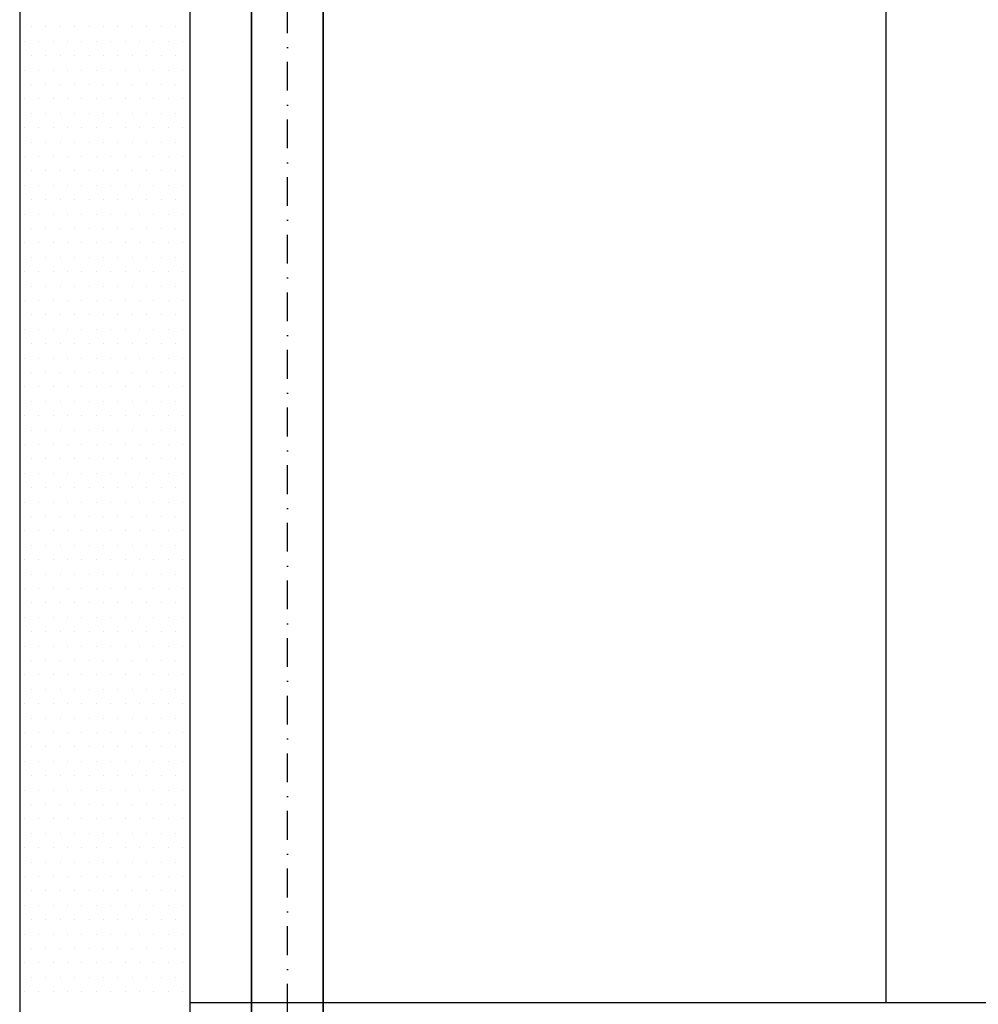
# Model space of a CAD drawing. Header units: millimetres. Extents: x 160938 to 520640, y 9197 to 248394.
# Tile 10 of 137: x 186647 to 190874, y 30330 to 34672. Entities that reach past the tile are written whole.
import ezdxf

# ---------------------------------------------------------------- set-up
doc = ezdxf.new("R2010")
doc.units = ezdxf.units.MM
doc.header["$LTSCALE"] = 10
doc.linetypes.add('DASHDOT', pattern=[25.4, 12.7, -6.35, 0, -6.35])
doc.layers.add('VZT Odvod', color=5, linetype='Continuous', lineweight=35)

# ---------------------------------------------------------------- blocks, each defined once
blk = doc.blocks.new('*U3642', base_point=(0, 157.5))
at = {"color": 0, "linetype": 'ByBlock', "lineweight": -2}
for p, q in [((0, 315), (0, 0)), ((6128.34, 315), (0, 315)), ((6128.34, 0), (6128.34, 315)), ((0, 0), (6128.34, 0))]:
    blk.add_line(p, q, dxfattribs=at)
at = {"color": 40, "linetype": 'DASHDOT', "lineweight": 25}
blk.add_line((0, 157.5), (6128.34, 157.5), dxfattribs=at)

msp = doc.modelspace()

# ---------------------------------------------------------------- linework, layer by layer
for p, q in [((186647.2, 37049.5), (186647.2, 25377.4)), ((187397.2, 36636.4), (187397.2, 25377.4)), ((190467.2, 36368.3), (190467.2, 30338.7)), ((186647.2, 34640.2), (186647.2, 34640.2)), ((186699.4, 34640.2), (186699.4, 34640.2)), ((186762.9, 34640.2), (186762.9, 34640.2)), ((186826.4, 34640.2), (186826.4, 34640.2)), ((186889.9, 34640.2), (186889.9, 34640.2)), ((186953.4, 34640.2), (186953.4, 34640.2)), ((187016.9, 34640.2), (187016.9, 34640.2)), ((187080.4, 34640.2), (187080.4, 34640.2)), ((187143.9, 34640.2), (187143.9, 34640.2)), ((187207.4, 34640.2), (187207.4, 34640.2)), ((187270.9, 34640.2), (187270.9, 34640.2)), ((187334.4, 34640.2), (187334.4, 34640.2)), ((186647.2, 34576.7), (186647.2, 34576.7)), ((186667.7, 34576.7), (186667.7, 34576.7)), ((186731.2, 34576.7), (186731.2, 34576.7)), ((186794.7, 34576.7), (186794.7, 34576.7)), ((186858.2, 34576.7), (186858.2, 34576.7)), ((186921.7, 34576.7), (186921.7, 34576.7)), ((186921.7, 34576.7), (186921.7, 34576.7)), ((186985.2, 34576.7), (186985.2, 34576.7)), ((187048.7, 34576.7), (187048.7, 34576.7)), ((187112.2, 34576.7), (187112.2, 34576.7)), ((187175.7, 34576.7), (187175.7, 34576.7)), ((187239.2, 34576.7), (187239.2, 34576.7)), ((187302.7, 34576.7), (187302.7, 34576.7)), ((187366.2, 34576.7), (187366.2, 34576.7)), ((186647.2, 34513.2), (186647.2, 34513.2)), ((186699.4, 34513.2), (186699.4, 34513.2)), ((186762.9, 34513.2), (186762.9, 34513.2)), ((186826.4, 34513.2), (186826.4, 34513.2)), ((186889.9, 34513.2), (186889.9, 34513.2)), ((186953.4, 34513.2), (186953.4, 34513.2)), ((187016.9, 34513.2), (187016.9, 34513.2)), ((187080.4, 34513.2), (187080.4, 34513.2)), ((187143.9, 34513.2), (187143.9, 34513.2)), ((187207.4, 34513.2), (187207.4, 34513.2)), ((187270.9, 34513.2), (187270.9, 34513.2)), ((187334.4, 34513.2), (187334.4, 34513.2)), ((186647.2, 34449.7), (186647.2, 34449.7)), ((186667.7, 34449.7), (186667.7, 34449.7)), ((186731.2, 34449.7), (186731.2, 34449.7)), ((186794.7, 34449.7), (186794.7, 34449.7)), ((186858.2, 34449.7), (186858.2, 34449.7)), ((186921.7, 34449.7), (186921.7, 34449.7)), ((186985.2, 34449.7), (186985.2, 34449.7)), ((187048.7, 34449.7), (187048.7, 34449.7)), ((187112.2, 34449.7), (187112.2, 34449.7)), ((187175.7, 34449.7), (187175.7, 34449.7)), ((187239.2, 34449.7), (187239.2, 34449.7)), ((187302.7, 34449.7), (187302.7, 34449.7)), ((187366.2, 34449.7), (187366.2, 34449.7)), ((186647.2, 34386.2), (186647.2, 34386.2)), ((186699.4, 34386.2), (186699.4, 34386.2)), ((186762.9, 34386.2), (186762.9, 34386.2)), ((186826.4, 34386.2), (186826.4, 34386.2)), ((186889.9, 34386.2), (186889.9, 34386.2)), ((186953.4, 34386.2), (186953.4, 34386.2)), ((187016.9, 34386.2), (187016.9, 34386.2)), ((187080.4, 34386.2), (187080.4, 34386.2)), ((187143.9, 34386.2), (187143.9, 34386.2)), ((187207.4, 34386.2), (187207.4, 34386.2)), ((187270.9, 34386.2), (187270.9, 34386.2)), ((187334.4, 34386.2), (187334.4, 34386.2)), ((186647.2, 34322.7), (186647.2, 34322.7)), ((186667.7, 34322.7), (186667.7, 34322.7)), ((186731.2, 34322.7), (186731.2, 34322.7)), ((186794.7, 34322.7), (186794.7, 34322.7)), ((186858.2, 34322.7), (186858.2, 34322.7)), ((186921.7, 34322.7), (186921.7, 34322.7)), ((186985.2, 34322.7), (186985.2, 34322.7)), ((187048.7, 34322.7), (187048.7, 34322.7)), ((187112.2, 34322.7), (187112.2, 34322.7)), ((187175.7, 34322.7), (187175.7, 34322.7)), ((187239.2, 34322.7), (187239.2, 34322.7)), ((187302.7, 34322.7), (187302.7, 34322.7)), ((187366.2, 34322.7), (187366.2, 34322.7)), ((186647.2, 34259.2), (186647.2, 34259.2)), ((186699.4, 34259.2), (186699.4, 34259.2)), ((186762.9, 34259.2), (186762.9, 34259.2)), ((186826.4, 34259.2), (186826.4, 34259.2)), ((186889.9, 34259.2), (186889.9, 34259.2)), ((186953.4, 34259.2), (186953.4, 34259.2)), ((187016.9, 34259.2), (187016.9, 34259.2)), ((187016.9, 34259.2), (187016.9, 34259.2)), ((187080.4, 34259.2), (187080.4, 34259.2)), ((187143.9, 34259.2), (187143.9, 34259.2)), ((187207.4, 34259.2), (187207.4, 34259.2)), ((187270.9, 34259.2), (187270.9, 34259.2)), ((187334.4, 34259.2), (187334.4, 34259.2)), ((186647.2, 34195.7), (186647.2, 34195.7)), ((186667.7, 34195.7), (186667.7, 34195.7)), ((186731.2, 34195.7), (186731.2, 34195.7)), ((186794.7, 34195.7), (186794.7, 34195.7)), ((186858.2, 34195.7), (186858.2, 34195.7)), ((186921.7, 34195.7), (186921.7, 34195.7)), ((186985.2, 34195.7), (186985.2, 34195.7)), ((187048.7, 34195.7), (187048.7, 34195.7)), ((187112.2, 34195.7), (187112.2, 34195.7)), ((187175.7, 34195.7), (187175.7, 34195.7)), ((187239.2, 34195.7), (187239.2, 34195.7)), ((187302.7, 34195.7), (187302.7, 34195.7)), ((187366.2, 34195.7), (187366.2, 34195.7)), ((186647.2, 34132.2), (186647.2, 34132.2)), ((186699.4, 34132.2), (186699.4, 34132.2)), ((186762.9, 34132.2), (186762.9, 34132.2)), ((186826.4, 34132.2), (186826.4, 34132.2)), ((186889.9, 34132.2), (186889.9, 34132.2)), ((186953.4, 34132.2), (186953.4, 34132.2)), ((187016.9, 34132.2), (187016.9, 34132.2)), ((187080.4, 34132.2), (187080.4, 34132.2)), ((187143.9, 34132.2), (187143.9, 34132.2)), ((187207.4, 34132.2), (187207.4, 34132.2)), ((187270.9, 34132.2), (187270.9, 34132.2)), ((187334.4, 34132.2), (187334.4, 34132.2)), ((186647.2, 34068.7), (186647.2, 34068.7)), ((186667.7, 34068.7), (186667.7, 34068.7)), ((186731.2, 34068.7), (186731.2, 34068.7)), ((186794.7, 34068.7), (186794.7, 34068.7)), ((186858.2, 34068.7), (186858.2, 34068.7)), ((186921.7, 34068.7), (186921.7, 34068.7)), ((186985.2, 34068.7), (186985.2, 34068.7)), ((187048.7, 34068.7), (187048.7, 34068.7)), ((187112.2, 34068.7), (187112.2, 34068.7)), ((187175.7, 34068.7), (187175.7, 34068.7)), ((187239.2, 34068.7), (187239.2, 34068.7)), ((187302.7, 34068.7), (187302.7, 34068.7)), ((187366.2, 34068.7), (187366.2, 34068.7)), ((186647.2, 34005.2), (186647.2, 34005.2)), ((186699.4, 34005.2), (186699.4, 34005.2)), ((186762.9, 34005.2), (186762.9, 34005.2)), ((186826.4, 34005.2), (186826.4, 34005.2)), ((186889.9, 34005.2), (186889.9, 34005.2)), ((186953.4, 34005.2), (186953.4, 34005.2)), ((187016.9, 34005.2), (187016.9, 34005.2)), ((187080.4, 34005.2), (187080.4, 34005.2)), ((187143.9, 34005.2), (187143.9, 34005.2)), ((187207.4, 34005.2), (187207.4, 34005.2)), ((187270.9, 34005.2), (187270.9, 34005.2)), ((187334.4, 34005.2), (187334.4, 34005.2)), ((186647.2, 33941.7), (186647.2, 33941.7)), ((186667.7, 33941.7), (186667.7, 33941.7)), ((186731.2, 33941.7), (186731.2, 33941.7)), ((186794.7, 33941.7), (186794.7, 33941.7)), ((186858.2, 33941.7), (186858.2, 33941.7)), ((186921.7, 33941.7), (186921.7, 33941.7)), ((186985.2, 33941.7), (186985.2, 33941.7)), ((187048.7, 33941.7), (187048.7, 33941.7)), ((187112.2, 33941.7), (187112.2, 33941.7)), ((187112.2, 33941.7), (187112.2, 33941.7)), ((187175.7, 33941.7), (187175.7, 33941.7)), ((187239.2, 33941.7), (187239.2, 33941.7)), ((187302.7, 33941.7), (187302.7, 33941.7)), ((187366.2, 33941.7), (187366.2, 33941.7)), ((186647.2, 33878.2), (186647.2, 33878.2)), ((186699.4, 33878.2), (186699.4, 33878.2)), ((186762.9, 33878.2), (186762.9, 33878.2)), ((186826.4, 33878.2), (186826.4, 33878.2)), ((186889.9, 33878.2), (186889.9, 33878.2)), ((186953.4, 33878.2), (186953.4, 33878.2)), ((187016.9, 33878.2), (187016.9, 33878.2)), ((187080.4, 33878.2), (187080.4, 33878.2)), ((187143.9, 33878.2), (187143.9, 33878.2)), ((187207.4, 33878.2), (187207.4, 33878.2)), ((187270.9, 33878.2), (187270.9, 33878.2)), ((187334.4, 33878.2), (187334.4, 33878.2)), ((186647.2, 33814.7), (186647.2, 33814.7)), ((186667.7, 33814.7), (186667.7, 33814.7)), ((186731.2, 33814.7), (186731.2, 33814.7)), ((186794.7, 33814.7), (186794.7, 33814.7)), ((186858.2, 33814.7), (186858.2, 33814.7)), ((186921.7, 33814.7), (186921.7, 33814.7)), ((186985.2, 33814.7), (186985.2, 33814.7)), ((187048.7, 33814.7), (187048.7, 33814.7)), ((187112.2, 33814.7), (187112.2, 33814.7)), ((187175.7, 33814.7), (187175.7, 33814.7)), ((187239.2, 33814.7), (187239.2, 33814.7)), ((187302.7, 33814.7), (187302.7, 33814.7)), ((187366.2, 33814.7), (187366.2, 33814.7)), ((186647.2, 33751.2), (186647.2, 33751.2)), ((186699.4, 33751.2), (186699.4, 33751.2)), ((186762.9, 33751.2), (186762.9, 33751.2)), ((186826.4, 33751.2), (186826.4, 33751.2)), ((186889.9, 33751.2), (186889.9, 33751.2)), ((186953.4, 33751.2), (186953.4, 33751.2)), ((187016.9, 33751.2), (187016.9, 33751.2)), ((187080.4, 33751.2), (187080.4, 33751.2)), ((187143.9, 33751.2), (187143.9, 33751.2)), ((187207.4, 33751.2), (187207.4, 33751.2)), ((187270.9, 33751.2), (187270.9, 33751.2)), ((187334.4, 33751.2), (187334.4, 33751.2)), ((186647.2, 33687.7), (186647.2, 33687.7)), ((186667.7, 33687.7), (186667.7, 33687.7)), ((186731.2, 33687.7), (186731.2, 33687.7)), ((186794.7, 33687.7), (186794.7, 33687.7)), ((186858.2, 33687.7), (186858.2, 33687.7)), ((186921.7, 33687.7), (186921.7, 33687.7)), ((186985.2, 33687.7), (186985.2, 33687.7)), ((187048.7, 33687.7), (187048.7, 33687.7)), ((187112.2, 33687.7), (187112.2, 33687.7)), ((187175.7, 33687.7), (187175.7, 33687.7)), ((187239.2, 33687.7), (187239.2, 33687.7)), ((187302.7, 33687.7), (187302.7, 33687.7)), ((187366.2, 33687.7), (187366.2, 33687.7)), ((186647.2, 33624.2), (186647.2, 33624.2)), ((186699.4, 33624.2), (186699.4, 33624.2)), ((186762.9, 33624.2), (186762.9, 33624.2)), ((186826.4, 33624.2), (186826.4, 33624.2)), ((186889.9, 33624.2), (186889.9, 33624.2)), ((186953.4, 33624.2), (186953.4, 33624.2)), ((187016.9, 33624.2), (187016.9, 33624.2)), ((187080.4, 33624.2), (187080.4, 33624.2)), ((187143.9, 33624.2), (187143.9, 33624.2)), ((187207.4, 33624.2), (187207.4, 33624.2)), ((187207.4, 33624.2), (187207.4, 33624.2)), ((187270.9, 33624.2), (187270.9, 33624.2)), ((187334.4, 33624.2), (187334.4, 33624.2)), ((186647.2, 33560.7), (186647.2, 33560.7)), ((186667.7, 33560.7), (186667.7, 33560.7)), ((186731.2, 33560.7), (186731.2, 33560.7)), ((186794.7, 33560.7), (186794.7, 33560.7)), ((186858.2, 33560.7), (186858.2, 33560.7)), ((186921.7, 33560.7), (186921.7, 33560.7)), ((186985.2, 33560.7), (186985.2, 33560.7)), ((187048.7, 33560.7), (187048.7, 33560.7)), ((187112.2, 33560.7), (187112.2, 33560.7)), ((187175.7, 33560.7), (187175.7, 33560.7)), ((187239.2, 33560.7), (187239.2, 33560.7)), ((187302.7, 33560.7), (187302.7, 33560.7)), ((187366.2, 33560.7), (187366.2, 33560.7)), ((186647.2, 33497.2), (186647.2, 33497.2)), ((186699.4, 33497.2), (186699.4, 33497.2)), ((186762.9, 33497.2), (186762.9, 33497.2)), ((186826.4, 33497.2), (186826.4, 33497.2)), ((186889.9, 33497.2), (186889.9, 33497.2)), ((186953.4, 33497.2), (186953.4, 33497.2)), ((187016.9, 33497.2), (187016.9, 33497.2)), ((187080.4, 33497.2), (187080.4, 33497.2)), ((187143.9, 33497.2), (187143.9, 33497.2)), ((187207.4, 33497.2), (187207.4, 33497.2)), ((187270.9, 33497.2), (187270.9, 33497.2)), ((187334.4, 33497.2), (187334.4, 33497.2)), ((186647.2, 33433.7), (186647.2, 33433.7)), ((186667.7, 33433.7), (186667.7, 33433.7)), ((186731.2, 33433.7), (186731.2, 33433.7)), ((186794.7, 33433.7), (186794.7, 33433.7)), ((186858.2, 33433.7), (186858.2, 33433.7)), ((186921.7, 33433.7), (186921.7, 33433.7)), ((186985.2, 33433.7), (186985.2, 33433.7)), ((187048.7, 33433.7), (187048.7, 33433.7)), ((187112.2, 33433.7), (187112.2, 33433.7)), ((187175.7, 33433.7), (187175.7, 33433.7)), ((187239.2, 33433.7), (187239.2, 33433.7)), ((187302.7, 33433.7), (187302.7, 33433.7)), ((187366.2, 33433.7), (187366.2, 33433.7)), ((186647.2, 33370.2), (186647.2, 33370.2)), ((186699.4, 33370.2), (186699.4, 33370.2)), ((186762.9, 33370.2), (186762.9, 33370.2)), ((186826.4, 33370.2), (186826.4, 33370.2)), ((186889.9, 33370.2), (186889.9, 33370.2)), ((186953.4, 33370.2), (186953.4, 33370.2)), ((187016.9, 33370.2), (187016.9, 33370.2)), ((187080.4, 33370.2), (187080.4, 33370.2)), ((187143.9, 33370.2), (187143.9, 33370.2)), ((187207.4, 33370.2), (187207.4, 33370.2)), ((187270.9, 33370.2), (187270.9, 33370.2)), ((187334.4, 33370.2), (187334.4, 33370.2)), ((186647.2, 33306.7), (186647.2, 33306.7)), ((186667.7, 33306.7), (186667.7, 33306.7)), ((186731.2, 33306.7), (186731.2, 33306.7)), ((186794.7, 33306.7), (186794.7, 33306.7)), ((186858.2, 33306.7), (186858.2, 33306.7)), ((186921.7, 33306.7), (186921.7, 33306.7)), ((186985.2, 33306.7), (186985.2, 33306.7)), ((187048.7, 33306.7), (187048.7, 33306.7)), ((187112.2, 33306.7), (187112.2, 33306.7)), ((187175.7, 33306.7), (187175.7, 33306.7)), ((187239.2, 33306.7), (187239.2, 33306.7)), ((187302.7, 33306.7), (187302.7, 33306.7)), ((187302.7, 33306.7), (187302.7, 33306.7)), ((187366.2, 33306.7), (187366.2, 33306.7)), ((186647.2, 33243.2), (186647.2, 33243.2)), ((186699.4, 33243.2), (186699.4, 33243.2)), ((186762.9, 33243.2), (186762.9, 33243.2)), ((186826.4, 33243.2), (186826.4, 33243.2)), ((186889.9, 33243.2), (186889.9, 33243.2)), ((186953.4, 33243.2), (186953.4, 33243.2)), ((187016.9, 33243.2), (187016.9, 33243.2)), ((187080.4, 33243.2), (187080.4, 33243.2)), ((187143.9, 33243.2), (187143.9, 33243.2)), ((187207.4, 33243.2), (187207.4, 33243.2)), ((187270.9, 33243.2), (187270.9, 33243.2)), ((187334.4, 33243.2), (187334.4, 33243.2)), ((186647.2, 33179.7), (186647.2, 33179.7)), ((186667.7, 33179.7), (186667.7, 33179.7)), ((186731.2, 33179.7), (186731.2, 33179.7)), ((186794.7, 33179.7), (186794.7, 33179.7)), ((186858.2, 33179.7), (186858.2, 33179.7)), ((186921.7, 33179.7), (186921.7, 33179.7)), ((186985.2, 33179.7), (186985.2, 33179.7)), ((187048.7, 33179.7), (187048.7, 33179.7)), ((187112.2, 33179.7), (187112.2, 33179.7)), ((187175.7, 33179.7), (187175.7, 33179.7)), ((187239.2, 33179.7), (187239.2, 33179.7)), ((187302.7, 33179.7), (187302.7, 33179.7)), ((187366.2, 33179.7), (187366.2, 33179.7)), ((186647.2, 33116.2), (186647.2, 33116.2)), ((186699.4, 33116.2), (186699.4, 33116.2)), ((186762.9, 33116.2), (186762.9, 33116.2)), ((186826.4, 33116.2), (186826.4, 33116.2)), ((186889.9, 33116.2), (186889.9, 33116.2)), ((186953.4, 33116.2), (186953.4, 33116.2)), ((187016.9, 33116.2), (187016.9, 33116.2)), ((187080.4, 33116.2), (187080.4, 33116.2)), ((187143.9, 33116.2), (187143.9, 33116.2)), ((187207.4, 33116.2), (187207.4, 33116.2)), ((187270.9, 33116.2), (187270.9, 33116.2)), ((187334.4, 33116.2), (187334.4, 33116.2)), ((186647.2, 33052.7), (186647.2, 33052.7)), ((186667.7, 33052.7), (186667.7, 33052.7)), ((186731.2, 33052.7), (186731.2, 33052.7)), ((186794.7, 33052.7), (186794.7, 33052.7)), ((186858.2, 33052.7), (186858.2, 33052.7)), ((186921.7, 33052.7), (186921.7, 33052.7)), ((186985.2, 33052.7), (186985.2, 33052.7)), ((187048.7, 33052.7), (187048.7, 33052.7)), ((187112.2, 33052.7), (187112.2, 33052.7)), ((187175.7, 33052.7), (187175.7, 33052.7)), ((187239.2, 33052.7), (187239.2, 33052.7)), ((187302.7, 33052.7), (187302.7, 33052.7)), ((187366.2, 33052.7), (187366.2, 33052.7)), ((186647.2, 32989.2), (186647.2, 32989.2)), ((186699.4, 32989.2), (186699.4, 32989.2)), ((186762.9, 32989.2), (186762.9, 32989.2)), ((186826.4, 32989.2), (186826.4, 32989.2)), ((186889.9, 32989.2), (186889.9, 32989.2)), ((186953.4, 32989.2), (186953.4, 32989.2)), ((187016.9, 32989.2), (187016.9, 32989.2)), ((187080.4, 32989.2), (187080.4, 32989.2)), ((187143.9, 32989.2), (187143.9, 32989.2)), ((187207.4, 32989.2), (187207.4, 32989.2)), ((187270.9, 32989.2), (187270.9, 32989.2)), ((187334.4, 32989.2), (187334.4, 32989.2)), ((186647.2, 32925.7), (186647.2, 32925.7)), ((186647.2, 32925.7), (186647.2, 32925.7)), ((186667.7, 32925.7), (186667.7, 32925.7)), ((186731.2, 32925.7), (186731.2, 32925.7)), ((186794.7, 32925.7), (186794.7, 32925.7)), ((186858.2, 32925.7), (186858.2, 32925.7)), ((186921.7, 32925.7), (186921.7, 32925.7)), ((186985.2, 32925.7), (186985.2, 32925.7)), ((187048.7, 32925.7), (187048.7, 32925.7)), ((187112.2, 32925.7), (187112.2, 32925.7)), ((187175.7, 32925.7), (187175.7, 32925.7)), ((187239.2, 32925.7), (187239.2, 32925.7)), ((187302.7, 32925.7), (187302.7, 32925.7)), ((187366.2, 32925.7), (187366.2, 32925.7)), ((186647.2, 32862.2), (186647.2, 32862.2)), ((186699.4, 32862.2), (186699.4, 32862.2)), ((186762.9, 32862.2), (186762.9, 32862.2)), ((186826.4, 32862.2), (186826.4, 32862.2)), ((186889.9, 32862.2), (186889.9, 32862.2)), ((186953.4, 32862.2), (186953.4, 32862.2)), ((187016.9, 32862.2), (187016.9, 32862.2)), ((187080.4, 32862.2), (187080.4, 32862.2)), ((187143.9, 32862.2), (187143.9, 32862.2)), ((187207.4, 32862.2), (187207.4, 32862.2)), ((187270.9, 32862.2), (187270.9, 32862.2)), ((187334.4, 32862.2), (187334.4, 32862.2)), ((186647.2, 32798.7), (186647.2, 32798.7)), ((186667.7, 32798.7), (186667.7, 32798.7)), ((186731.2, 32798.7), (186731.2, 32798.7)), ((186794.7, 32798.7), (186794.7, 32798.7)), ((186858.2, 32798.7), (186858.2, 32798.7)), ((186921.7, 32798.7), (186921.7, 32798.7)), ((186985.2, 32798.7), (186985.2, 32798.7)), ((187048.7, 32798.7), (187048.7, 32798.7)), ((187112.2, 32798.7), (187112.2, 32798.7)), ((187175.7, 32798.7), (187175.7, 32798.7)), ((187239.2, 32798.7), (187239.2, 32798.7)), ((187302.7, 32798.7), (187302.7, 32798.7)), ((187366.2, 32798.7), (187366.2, 32798.7)), ((186647.2, 32735.2), (186647.2, 32735.2)), ((186699.4, 32735.2), (186699.4, 32735.2)), ((186762.9, 32735.2), (186762.9, 32735.2)), ((186826.4, 32735.2), (186826.4, 32735.2)), ((186889.9, 32735.2), (186889.9, 32735.2)), ((186953.4, 32735.2), (186953.4, 32735.2)), ((187016.9, 32735.2), (187016.9, 32735.2)), ((187080.4, 32735.2), (187080.4, 32735.2)), ((187143.9, 32735.2), (187143.9, 32735.2)), ((187207.4, 32735.2), (187207.4, 32735.2)), ((187270.9, 32735.2), (187270.9, 32735.2)), ((187334.4, 32735.2), (187334.4, 32735.2)), ((186647.2, 32671.7), (186647.2, 32671.7)), ((186667.7, 32671.7), (186667.7, 32671.7)), ((186731.2, 32671.7), (186731.2, 32671.7)), ((186794.7, 32671.7), (186794.7, 32671.7)), ((186858.2, 32671.7), (186858.2, 32671.7)), ((186921.7, 32671.7), (186921.7, 32671.7)), ((186985.2, 32671.7), (186985.2, 32671.7)), ((187048.7, 32671.7), (187048.7, 32671.7)), ((187112.2, 32671.7), (187112.2, 32671.7)), ((187175.7, 32671.7), (187175.7, 32671.7)), ((187239.2, 32671.7), (187239.2, 32671.7)), ((187302.7, 32671.7), (187302.7, 32671.7)), ((187366.2, 32671.7), (187366.2, 32671.7)), ((186647.2, 32608.2), (186647.2, 32608.2)), ((186699.4, 32608.2), (186699.4, 32608.2)), ((186699.4, 32608.2), (186699.4, 32608.2)), ((186762.9, 32608.2), (186762.9, 32608.2)), ((186826.4, 32608.2), (186826.4, 32608.2)), ((186889.9, 32608.2), (186889.9, 32608.2)), ((186953.4, 32608.2), (186953.4, 32608.2)), ((187016.9, 32608.2), (187016.9, 32608.2)), ((187080.4, 32608.2), (187080.4, 32608.2)), ((187143.9, 32608.2), (187143.9, 32608.2)), ((187207.4, 32608.2), (187207.4, 32608.2)), ((187270.9, 32608.2), (187270.9, 32608.2)), ((187334.4, 32608.2), (187334.4, 32608.2)), ((186647.2, 32544.7), (186647.2, 32544.7)), ((186667.7, 32544.7), (186667.7, 32544.7)), ((186731.2, 32544.7), (186731.2, 32544.7)), ((186794.7, 32544.7), (186794.7, 32544.7)), ((186858.2, 32544.7), (186858.2, 32544.7)), ((186921.7, 32544.7), (186921.7, 32544.7)), ((186985.2, 32544.7), (186985.2, 32544.7)), ((187048.7, 32544.7), (187048.7, 32544.7)), ((187112.2, 32544.7), (187112.2, 32544.7)), ((187175.7, 32544.7), (187175.7, 32544.7)), ((187239.2, 32544.7), (187239.2, 32544.7)), ((187302.7, 32544.7), (187302.7, 32544.7)), ((187366.2, 32544.7), (187366.2, 32544.7)), ((186647.2, 32481.2), (186647.2, 32481.2)), ((186699.4, 32481.2), (186699.4, 32481.2)), ((186762.9, 32481.2), (186762.9, 32481.2)), ((186826.4, 32481.2), (186826.4, 32481.2)), ((186889.9, 32481.2), (186889.9, 32481.2)), ((186953.4, 32481.2), (186953.4, 32481.2)), ((187016.9, 32481.2), (187016.9, 32481.2)), ((187080.4, 32481.2), (187080.4, 32481.2)), ((187143.9, 32481.2), (187143.9, 32481.2)), ((187207.4, 32481.2), (187207.4, 32481.2)), ((187270.9, 32481.2), (187270.9, 32481.2)), ((187334.4, 32481.2), (187334.4, 32481.2)), ((186647.2, 32417.7), (186647.2, 32417.7)), ((186667.7, 32417.7), (186667.7, 32417.7)), ((186731.2, 32417.7), (186731.2, 32417.7)), ((186794.7, 32417.7), (186794.7, 32417.7)), ((186858.2, 32417.7), (186858.2, 32417.7)), ((186921.7, 32417.7), (186921.7, 32417.7)), ((186985.2, 32417.7), (186985.2, 32417.7)), ((187048.7, 32417.7), (187048.7, 32417.7)), ((187112.2, 32417.7), (187112.2, 32417.7)), ((187175.7, 32417.7), (187175.7, 32417.7)), ((187239.2, 32417.7), (187239.2, 32417.7)), ((187302.7, 32417.7), (187302.7, 32417.7)), ((187366.2, 32417.7), (187366.2, 32417.7)), ((186647.2, 32354.2), (186647.2, 32354.2)), ((186699.4, 32354.2), (186699.4, 32354.2)), ((186762.9, 32354.2), (186762.9, 32354.2)), ((186826.4, 32354.2), (186826.4, 32354.2)), ((186889.9, 32354.2), (186889.9, 32354.2)), ((186953.4, 32354.2), (186953.4, 32354.2)), ((187016.9, 32354.2), (187016.9, 32354.2)), ((187080.4, 32354.2), (187080.4, 32354.2)), ((187143.9, 32354.2), (187143.9, 32354.2)), ((187207.4, 32354.2), (187207.4, 32354.2)), ((187270.9, 32354.2), (187270.9, 32354.2)), ((187334.4, 32354.2), (187334.4, 32354.2)), ((186647.2, 32290.7), (186647.2, 32290.7)), ((186667.7, 32290.7), (186667.7, 32290.7)), ((186731.2, 32290.7), (186731.2, 32290.7)), ((186794.7, 32290.7), (186794.7, 32290.7)), ((186794.7, 32290.7), (186794.7, 32290.7)), ((186858.2, 32290.7), (186858.2, 32290.7)), ((186921.7, 32290.7), (186921.7, 32290.7)), ((186985.2, 32290.7), (186985.2, 32290.7)), ((187048.7, 32290.7), (187048.7, 32290.7)), ((187112.2, 32290.7), (187112.2, 32290.7)), ((187175.7, 32290.7), (187175.7, 32290.7)), ((187239.2, 32290.7), (187239.2, 32290.7)), ((187302.7, 32290.7), (187302.7, 32290.7)), ((187366.2, 32290.7), (187366.2, 32290.7)), ((186647.2, 32227.2), (186647.2, 32227.2)), ((186699.4, 32227.2), (186699.4, 32227.2)), ((186762.9, 32227.2), (186762.9, 32227.2)), ((186826.4, 32227.2), (186826.4, 32227.2)), ((186889.9, 32227.2), (186889.9, 32227.2)), ((186953.4, 32227.2), (186953.4, 32227.2)), ((187016.9, 32227.2), (187016.9, 32227.2)), ((187080.4, 32227.2), (187080.4, 32227.2)), ((187143.9, 32227.2), (187143.9, 32227.2)), ((187207.4, 32227.2), (187207.4, 32227.2)), ((187270.9, 32227.2), (187270.9, 32227.2)), ((187334.4, 32227.2), (187334.4, 32227.2)), ((186647.2, 32163.7), (186647.2, 32163.7)), ((186667.7, 32163.7), (186667.7, 32163.7)), ((186731.2, 32163.7), (186731.2, 32163.7)), ((186794.7, 32163.7), (186794.7, 32163.7)), ((186858.2, 32163.7), (186858.2, 32163.7)), ((186921.7, 32163.7), (186921.7, 32163.7)), ((186985.2, 32163.7), (186985.2, 32163.7)), ((187048.7, 32163.7), (187048.7, 32163.7)), ((187112.2, 32163.7), (187112.2, 32163.7)), ((187175.7, 32163.7), (187175.7, 32163.7)), ((187239.2, 32163.7), (187239.2, 32163.7)), ((187302.7, 32163.7), (187302.7, 32163.7)), ((187366.2, 32163.7), (187366.2, 32163.7)), ((186647.2, 32100.2), (186647.2, 32100.2)), ((186699.4, 32100.2), (186699.4, 32100.2)), ((186762.9, 32100.2), (186762.9, 32100.2)), ((186826.4, 32100.2), (186826.4, 32100.2)), ((186889.9, 32100.2), (186889.9, 32100.2)), ((186953.4, 32100.2), (186953.4, 32100.2)), ((187016.9, 32100.2), (187016.9, 32100.2)), ((187080.4, 32100.2), (187080.4, 32100.2)), ((187143.9, 32100.2), (187143.9, 32100.2)), ((187207.4, 32100.2), (187207.4, 32100.2)), ((187270.9, 32100.2), (187270.9, 32100.2)), ((187334.4, 32100.2), (187334.4, 32100.2)), ((186647.2, 32036.7), (186647.2, 32036.7)), ((186667.7, 32036.7), (186667.7, 32036.7)), ((186731.2, 32036.7), (186731.2, 32036.7)), ((186794.7, 32036.7), (186794.7, 32036.7)), ((186858.2, 32036.7), (186858.2, 32036.7)), ((186921.7, 32036.7), (186921.7, 32036.7)), ((186985.2, 32036.7), (186985.2, 32036.7)), ((187048.7, 32036.7), (187048.7, 32036.7)), ((187112.2, 32036.7), (187112.2, 32036.7)), ((187175.7, 32036.7), (187175.7, 32036.7)), ((187239.2, 32036.7), (187239.2, 32036.7)), ((187302.7, 32036.7), (187302.7, 32036.7)), ((187366.2, 32036.7), (187366.2, 32036.7)), ((186647.2, 31973.2), (186647.2, 31973.2)), ((186699.4, 31973.2), (186699.4, 31973.2)), ((186762.9, 31973.2), (186762.9, 31973.2)), ((186826.4, 31973.2), (186826.4, 31973.2)), ((186889.9, 31973.2), (186889.9, 31973.2)), ((186889.9, 31973.2), (186889.9, 31973.2)), ((186953.4, 31973.2), (186953.4, 31973.2)), ((187016.9, 31973.2), (187016.9, 31973.2)), ((187080.4, 31973.2), (187080.4, 31973.2)), ((187143.9, 31973.2), (187143.9, 31973.2)), ((187207.4, 31973.2), (187207.4, 31973.2)), ((187270.9, 31973.2), (187270.9, 31973.2)), ((187334.4, 31973.2), (187334.4, 31973.2)), ((186647.2, 31909.7), (186647.2, 31909.7)), ((186667.7, 31909.7), (186667.7, 31909.7)), ((186731.2, 31909.7), (186731.2, 31909.7)), ((186794.7, 31909.7), (186794.7, 31909.7)), ((186858.2, 31909.7), (186858.2, 31909.7)), ((186921.7, 31909.7), (186921.7, 31909.7)), ((186985.2, 31909.7), (186985.2, 31909.7)), ((187048.7, 31909.7), (187048.7, 31909.7)), ((187112.2, 31909.7), (187112.2, 31909.7)), ((187175.7, 31909.7), (187175.7, 31909.7)), ((187239.2, 31909.7), (187239.2, 31909.7)), ((187302.7, 31909.7), (187302.7, 31909.7)), ((187366.2, 31909.7), (187366.2, 31909.7)), ((186647.2, 31846.2), (186647.2, 31846.2)), ((186699.4, 31846.2), (186699.4, 31846.2)), ((186762.9, 31846.2), (186762.9, 31846.2)), ((186826.4, 31846.2), (186826.4, 31846.2)), ((186889.9, 31846.2), (186889.9, 31846.2)), ((186953.4, 31846.2), (186953.4, 31846.2)), ((187016.9, 31846.2), (187016.9, 31846.2)), ((187080.4, 31846.2), (187080.4, 31846.2)), ((187143.9, 31846.2), (187143.9, 31846.2)), ((187207.4, 31846.2), (187207.4, 31846.2)), ((187270.9, 31846.2), (187270.9, 31846.2)), ((187334.4, 31846.2), (187334.4, 31846.2)), ((186647.2, 31782.7), (186647.2, 31782.7)), ((186667.7, 31782.7), (186667.7, 31782.7)), ((186731.2, 31782.7), (186731.2, 31782.7)), ((186794.7, 31782.7), (186794.7, 31782.7)), ((186858.2, 31782.7), (186858.2, 31782.7)), ((186921.7, 31782.7), (186921.7, 31782.7)), ((186985.2, 31782.7), (186985.2, 31782.7)), ((187048.7, 31782.7), (187048.7, 31782.7)), ((187112.2, 31782.7), (187112.2, 31782.7)), ((187175.7, 31782.7), (187175.7, 31782.7)), ((187239.2, 31782.7), (187239.2, 31782.7)), ((187302.7, 31782.7), (187302.7, 31782.7)), ((187366.2, 31782.7), (187366.2, 31782.7)), ((186647.2, 31719.2), (186647.2, 31719.2)), ((186699.4, 31719.2), (186699.4, 31719.2)), ((186762.9, 31719.2), (186762.9, 31719.2)), ((186826.4, 31719.2), (186826.4, 31719.2)), ((186889.9, 31719.2), (186889.9, 31719.2)), ((186953.4, 31719.2), (186953.4, 31719.2)), ((187016.9, 31719.2), (187016.9, 31719.2)), ((187080.4, 31719.2), (187080.4, 31719.2)), ((187143.9, 31719.2), (187143.9, 31719.2)), ((187207.4, 31719.2), (187207.4, 31719.2)), ((187270.9, 31719.2), (187270.9, 31719.2)), ((187334.4, 31719.2), (187334.4, 31719.2)), ((186647.2, 31655.7), (186647.2, 31655.7)), ((186667.7, 31655.7), (186667.7, 31655.7)), ((186731.2, 31655.7), (186731.2, 31655.7)), ((186794.7, 31655.7), (186794.7, 31655.7)), ((186858.2, 31655.7), (186858.2, 31655.7)), ((186921.7, 31655.7), (186921.7, 31655.7)), ((186985.2, 31655.7), (186985.2, 31655.7)), ((186985.2, 31655.7), (186985.2, 31655.7)), ((187048.7, 31655.7), (187048.7, 31655.7)), ((187112.2, 31655.7), (187112.2, 31655.7)), ((187175.7, 31655.7), (187175.7, 31655.7)), ((187239.2, 31655.7), (187239.2, 31655.7)), ((187302.7, 31655.7), (187302.7, 31655.7)), ((187366.2, 31655.7), (187366.2, 31655.7)), ((186647.2, 31592.2), (186647.2, 31592.2)), ((186699.4, 31592.2), (186699.4, 31592.2)), ((186762.9, 31592.2), (186762.9, 31592.2)), ((186826.4, 31592.2), (186826.4, 31592.2)), ((186889.9, 31592.2), (186889.9, 31592.2)), ((186953.4, 31592.2), (186953.4, 31592.2)), ((187016.9, 31592.2), (187016.9, 31592.2)), ((187080.4, 31592.2), (187080.4, 31592.2)), ((187143.9, 31592.2), (187143.9, 31592.2)), ((187207.4, 31592.2), (187207.4, 31592.2)), ((187270.9, 31592.2), (187270.9, 31592.2)), ((187334.4, 31592.2), (187334.4, 31592.2)), ((186647.2, 31528.7), (186647.2, 31528.7)), ((186667.7, 31528.7), (186667.7, 31528.7)), ((186731.2, 31528.7), (186731.2, 31528.7)), ((186794.7, 31528.7), (186794.7, 31528.7)), ((186858.2, 31528.7), (186858.2, 31528.7)), ((186921.7, 31528.7), (186921.7, 31528.7)), ((186985.2, 31528.7), (186985.2, 31528.7)), ((187048.7, 31528.7), (187048.7, 31528.7)), ((187112.2, 31528.7), (187112.2, 31528.7)), ((187175.7, 31528.7), (187175.7, 31528.7)), ((187239.2, 31528.7), (187239.2, 31528.7)), ((187302.7, 31528.7), (187302.7, 31528.7)), ((187366.2, 31528.7), (187366.2, 31528.7)), ((186647.2, 31465.2), (186647.2, 31465.2)), ((186699.4, 31465.2), (186699.4, 31465.2)), ((186762.9, 31465.2), (186762.9, 31465.2)), ((186826.4, 31465.2), (186826.4, 31465.2)), ((186889.9, 31465.2), (186889.9, 31465.2)), ((186953.4, 31465.2), (186953.4, 31465.2)), ((187016.9, 31465.2), (187016.9, 31465.2)), ((187080.4, 31465.2), (187080.4, 31465.2)), ((187143.9, 31465.2), (187143.9, 31465.2)), ((187207.4, 31465.2), (187207.4, 31465.2)), ((187270.9, 31465.2), (187270.9, 31465.2)), ((187334.4, 31465.2), (187334.4, 31465.2)), ((186647.2, 31401.7), (186647.2, 31401.7)), ((186667.7, 31401.7), (186667.7, 31401.7)), ((186731.2, 31401.7), (186731.2, 31401.7)), ((186794.7, 31401.7), (186794.7, 31401.7)), ((186858.2, 31401.7), (186858.2, 31401.7)), ((186921.7, 31401.7), (186921.7, 31401.7)), ((186985.2, 31401.7), (186985.2, 31401.7)), ((187048.7, 31401.7), (187048.7, 31401.7)), ((187112.2, 31401.7), (187112.2, 31401.7)), ((187175.7, 31401.7), (187175.7, 31401.7)), ((187239.2, 31401.7), (187239.2, 31401.7)), ((187302.7, 31401.7), (187302.7, 31401.7)), ((187366.2, 31401.7), (187366.2, 31401.7)), ((186647.2, 31338.2), (186647.2, 31338.2)), ((186699.4, 31338.2), (186699.4, 31338.2)), ((186762.9, 31338.2), (186762.9, 31338.2)), ((186826.4, 31338.2), (186826.4, 31338.2)), ((186889.9, 31338.2), (186889.9, 31338.2)), ((186953.4, 31338.2), (186953.4, 31338.2)), ((187016.9, 31338.2), (187016.9, 31338.2)), ((187080.4, 31338.2), (187080.4, 31338.2)), ((187080.4, 31338.2), (187080.4, 31338.2)), ((187143.9, 31338.2), (187143.9, 31338.2)), ((187207.4, 31338.2), (187207.4, 31338.2)), ((187270.9, 31338.2), (187270.9, 31338.2)), ((187334.4, 31338.2), (187334.4, 31338.2)), ((186647.2, 31274.7), (186647.2, 31274.7)), ((186667.7, 31274.7), (186667.7, 31274.7)), ((186731.2, 31274.7), (186731.2, 31274.7)), ((186794.7, 31274.7), (186794.7, 31274.7)), ((186858.2, 31274.7), (186858.2, 31274.7)), ((186921.7, 31274.7), (186921.7, 31274.7)), ((186985.2, 31274.7), (186985.2, 31274.7)), ((187048.7, 31274.7), (187048.7, 31274.7)), ((187112.2, 31274.7), (187112.2, 31274.7)), ((187175.7, 31274.7), (187175.7, 31274.7)), ((187239.2, 31274.7), (187239.2, 31274.7)), ((187302.7, 31274.7), (187302.7, 31274.7)), ((187366.2, 31274.7), (187366.2, 31274.7)), ((186647.2, 31211.2), (186647.2, 31211.2)), ((186699.4, 31211.2), (186699.4, 31211.2)), ((186762.9, 31211.2), (186762.9, 31211.2)), ((186826.4, 31211.2), (186826.4, 31211.2)), ((186889.9, 31211.2), (186889.9, 31211.2)), ((186953.4, 31211.2), (186953.4, 31211.2)), ((187016.9, 31211.2), (187016.9, 31211.2)), ((187080.4, 31211.2), (187080.4, 31211.2)), ((187143.9, 31211.2), (187143.9, 31211.2)), ((187207.4, 31211.2), (187207.4, 31211.2)), ((187270.9, 31211.2), (187270.9, 31211.2)), ((187334.4, 31211.2), (187334.4, 31211.2)), ((186647.2, 31147.7), (186647.2, 31147.7)), ((186667.7, 31147.7), (186667.7, 31147.7)), ((186731.2, 31147.7), (186731.2, 31147.7)), ((186794.7, 31147.7), (186794.7, 31147.7)), ((186858.2, 31147.7), (186858.2, 31147.7)), ((186921.7, 31147.7), (186921.7, 31147.7)), ((186985.2, 31147.7), (186985.2, 31147.7)), ((187048.7, 31147.7), (187048.7, 31147.7)), ((187112.2, 31147.7), (187112.2, 31147.7)), ((187175.7, 31147.7), (187175.7, 31147.7)), ((187239.2, 31147.7), (187239.2, 31147.7)), ((187302.7, 31147.7), (187302.7, 31147.7)), ((187366.2, 31147.7), (187366.2, 31147.7)), ((186647.2, 31084.2), (186647.2, 31084.2)), ((186699.4, 31084.2), (186699.4, 31084.2)), ((186762.9, 31084.2), (186762.9, 31084.2)), ((186826.4, 31084.2), (186826.4, 31084.2)), ((186889.9, 31084.2), (186889.9, 31084.2)), ((186953.4, 31084.2), (186953.4, 31084.2)), ((187016.9, 31084.2), (187016.9, 31084.2)), ((187080.4, 31084.2), (187080.4, 31084.2)), ((187143.9, 31084.2), (187143.9, 31084.2)), ((187207.4, 31084.2), (187207.4, 31084.2)), ((187270.9, 31084.2), (187270.9, 31084.2)), ((187334.4, 31084.2), (187334.4, 31084.2)), ((186647.2, 31020.7), (186647.2, 31020.7)), ((186667.7, 31020.7), (186667.7, 31020.7)), ((186731.2, 31020.7), (186731.2, 31020.7)), ((186794.7, 31020.7), (186794.7, 31020.7)), ((186858.2, 31020.7), (186858.2, 31020.7)), ((186921.7, 31020.7), (186921.7, 31020.7)), ((186985.2, 31020.7), (186985.2, 31020.7)), ((187048.7, 31020.7), (187048.7, 31020.7)), ((187112.2, 31020.7), (187112.2, 31020.7)), ((187175.7, 31020.7), (187175.7, 31020.7)), ((187175.7, 31020.7), (187175.7, 31020.7)), ((187239.2, 31020.7), (187239.2, 31020.7)), ((187302.7, 31020.7), (187302.7, 31020.7)), ((187366.2, 31020.7), (187366.2, 31020.7)), ((186647.2, 30957.2), (186647.2, 30957.2)), ((186699.4, 30957.2), (186699.4, 30957.2)), ((186762.9, 30957.2), (186762.9, 30957.2)), ((186826.4, 30957.2), (186826.4, 30957.2)), ((186889.9, 30957.2), (186889.9, 30957.2)), ((186953.4, 30957.2), (186953.4, 30957.2)), ((187016.9, 30957.2), (187016.9, 30957.2)), ((187080.4, 30957.2), (187080.4, 30957.2)), ((187143.9, 30957.2), (187143.9, 30957.2)), ((187207.4, 30957.2), (187207.4, 30957.2)), ((187270.9, 30957.2), (187270.9, 30957.2)), ((187334.4, 30957.2), (187334.4, 30957.2)), ((186647.2, 30893.7), (186647.2, 30893.7)), ((186667.7, 30893.7), (186667.7, 30893.7)), ((186731.2, 30893.7), (186731.2, 30893.7)), ((186794.7, 30893.7), (186794.7, 30893.7)), ((186858.2, 30893.7), (186858.2, 30893.7)), ((186921.7, 30893.7), (186921.7, 30893.7)), ((186985.2, 30893.7), (186985.2, 30893.7)), ((187048.7, 30893.7), (187048.7, 30893.7)), ((187112.2, 30893.7), (187112.2, 30893.7)), ((187175.7, 30893.7), (187175.7, 30893.7)), ((187239.2, 30893.7), (187239.2, 30893.7)), ((187302.7, 30893.7), (187302.7, 30893.7)), ((187366.2, 30893.7), (187366.2, 30893.7)), ((186647.2, 30830.2), (186647.2, 30830.2)), ((186699.4, 30830.2), (186699.4, 30830.2)), ((186762.9, 30830.2), (186762.9, 30830.2)), ((186826.4, 30830.2), (186826.4, 30830.2)), ((186889.9, 30830.2), (186889.9, 30830.2)), ((186953.4, 30830.2), (186953.4, 30830.2)), ((187016.9, 30830.2), (187016.9, 30830.2)), ((187080.4, 30830.2), (187080.4, 30830.2)), ((187143.9, 30830.2), (187143.9, 30830.2)), ((187207.4, 30830.2), (187207.4, 30830.2)), ((187270.9, 30830.2), (187270.9, 30830.2)), ((187334.4, 30830.2), (187334.4, 30830.2)), ((186647.2, 30766.7), (186647.2, 30766.7)), ((186667.7, 30766.7), (186667.7, 30766.7)), ((186731.2, 30766.7), (186731.2, 30766.7)), ((186794.7, 30766.7), (186794.7, 30766.7)), ((186858.2, 30766.7), (186858.2, 30766.7)), ((186921.7, 30766.7), (186921.7, 30766.7)), ((186985.2, 30766.7), (186985.2, 30766.7)), ((187048.7, 30766.7), (187048.7, 30766.7)), ((187112.2, 30766.7), (187112.2, 30766.7)), ((187175.7, 30766.7), (187175.7, 30766.7)), ((187239.2, 30766.7), (187239.2, 30766.7)), ((187302.7, 30766.7), (187302.7, 30766.7)), ((187366.2, 30766.7), (187366.2, 30766.7)), ((186647.2, 30703.2), (186647.2, 30703.2)), ((186699.4, 30703.2), (186699.4, 30703.2)), ((186762.9, 30703.2), (186762.9, 30703.2)), ((186826.4, 30703.2), (186826.4, 30703.2)), ((186889.9, 30703.2), (186889.9, 30703.2)), ((186953.4, 30703.2), (186953.4, 30703.2)), ((187016.9, 30703.2), (187016.9, 30703.2)), ((187080.4, 30703.2), (187080.4, 30703.2)), ((187143.9, 30703.2), (187143.9, 30703.2)), ((187207.4, 30703.2), (187207.4, 30703.2)), ((187270.9, 30703.2), (187270.9, 30703.2)), ((187270.9, 30703.2), (187270.9, 30703.2)), ((187334.4, 30703.2), (187334.4, 30703.2)), ((186647.2, 30639.7), (186647.2, 30639.7)), ((186667.7, 30639.7), (186667.7, 30639.7)), ((186731.2, 30639.7), (186731.2, 30639.7)), ((186794.7, 30639.7), (186794.7, 30639.7)), ((186858.2, 30639.7), (186858.2, 30639.7)), ((186921.7, 30639.7), (186921.7, 30639.7)), ((186985.2, 30639.7), (186985.2, 30639.7)), ((187048.7, 30639.7), (187048.7, 30639.7)), ((187112.2, 30639.7), (187112.2, 30639.7)), ((187175.7, 30639.7), (187175.7, 30639.7)), ((187239.2, 30639.7), (187239.2, 30639.7)), ((187302.7, 30639.7), (187302.7, 30639.7)), ((187366.2, 30639.7), (187366.2, 30639.7)), ((186647.2, 30576.2), (186647.2, 30576.2)), ((186699.4, 30576.2), (186699.4, 30576.2)), ((186762.9, 30576.2), (186762.9, 30576.2)), ((186826.4, 30576.2), (186826.4, 30576.2)), ((186889.9, 30576.2), (186889.9, 30576.2)), ((186953.4, 30576.2), (186953.4, 30576.2)), ((187016.9, 30576.2), (187016.9, 30576.2)), ((187080.4, 30576.2), (187080.4, 30576.2)), ((187143.9, 30576.2), (187143.9, 30576.2)), ((187207.4, 30576.2), (187207.4, 30576.2)), ((187270.9, 30576.2), (187270.9, 30576.2)), ((187334.4, 30576.2), (187334.4, 30576.2)), ((186647.2, 30512.7), (186647.2, 30512.7)), ((186667.7, 30512.7), (186667.7, 30512.7)), ((186731.2, 30512.7), (186731.2, 30512.7)), ((186794.7, 30512.7), (186794.7, 30512.7)), ((186858.2, 30512.7), (186858.2, 30512.7)), ((186921.7, 30512.7), (186921.7, 30512.7)), ((186985.2, 30512.7), (186985.2, 30512.7)), ((187048.7, 30512.7), (187048.7, 30512.7)), ((187112.2, 30512.7), (187112.2, 30512.7)), ((187175.7, 30512.7), (187175.7, 30512.7)), ((187239.2, 30512.7), (187239.2, 30512.7)), ((187302.7, 30512.7), (187302.7, 30512.7)), ((187366.2, 30512.7), (187366.2, 30512.7)), ((186647.2, 30449.2), (186647.2, 30449.2)), ((186699.4, 30449.2), (186699.4, 30449.2)), ((186762.9, 30449.2), (186762.9, 30449.2)), ((186826.4, 30449.2), (186826.4, 30449.2)), ((186889.9, 30449.2), (186889.9, 30449.2)), ((186953.4, 30449.2), (186953.4, 30449.2)), ((187016.9, 30449.2), (187016.9, 30449.2)), ((187080.4, 30449.2), (187080.4, 30449.2)), ((187143.9, 30449.2), (187143.9, 30449.2)), ((187207.4, 30449.2), (187207.4, 30449.2)), ((187270.9, 30449.2), (187270.9, 30449.2)), ((187334.4, 30449.2), (187334.4, 30449.2)), ((186647.2, 30385.7), (186647.2, 30385.7)), ((186667.7, 30385.7), (186667.7, 30385.7)), ((186731.2, 30385.7), (186731.2, 30385.7)), ((186794.7, 30385.7), (186794.7, 30385.7)), ((186858.2, 30385.7), (186858.2, 30385.7)), ((186921.7, 30385.7), (186921.7, 30385.7)), ((186985.2, 30385.7), (186985.2, 30385.7)), ((187048.7, 30385.7), (187048.7, 30385.7)), ((187112.2, 30385.7), (187112.2, 30385.7)), ((187175.7, 30385.7), (187175.7, 30385.7)), ((187239.2, 30385.7), (187239.2, 30385.7)), ((187302.7, 30385.7), (187302.7, 30385.7)), ((187366.2, 30385.7), (187366.2, 30385.7)), ((187366.2, 30385.7), (187366.2, 30385.7)), ((187397.2, 30338.7), (187447.2, 30338.7)), ((187447.2, 30338.7), (206147.2, 30338.7))]:
    msp.add_line(p, q)

# ---------------------------------------------------------------- block references
at = {"layer": 'VZT Odvod', "rotation": 90}
msp.add_blockref('*U3642', (187827.6, 29277.2), dxfattribs=at)

doc.saveas('drawing.dxf')
